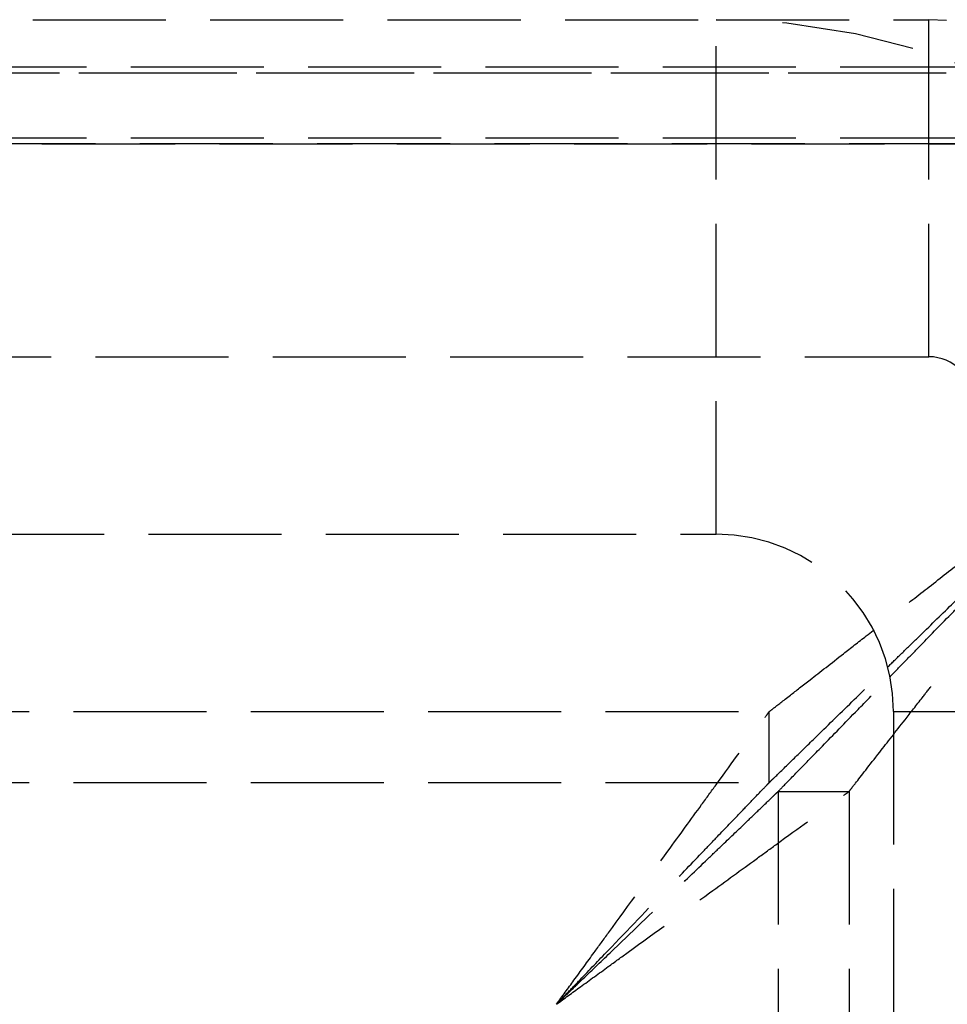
# Model space of a CAD drawing. Header units: millimetres. Extents: x -108 to 0, y 0 to 486.
# Tile 42 of 48: x -21 to -10, y 451 to 462. Entities that reach past the tile are written whole.
import ezdxf

# ---------------------------------------------------------------- set-up
doc = ezdxf.new("R2010")
doc.units = ezdxf.units.MM
doc.header["$LTSCALE"] = 10
doc.linetypes.add('ALLCAD_Strich', pattern=[0.2, 0.15, -0.05])
doc.layers.add('BESCH_KONT_sich_schn_grun_2d', color=10, linetype='Continuous')

msp = doc.modelspace()

# ---------------------------------------------------------------- linework, layer by layer
at = {"layer": 'BESCH_KONT_sich_schn_grun_2d', "linetype": 'ALLCAD_Strich'}
for p, q in [((-46.603, 462.3), (-12.899, 462.3)), ((-12.899, 456.5), (-12.899, 462.3)), ((-12.899, 462.3), (-10.499, 462.3)), ((-10.499, 461.922), (-10.499, 462.3)), ((-10.499, 458.5), (-10.499, 461.922)), ((-33.499, 461.768), (-8.428, 461.768)), ((-8.304, 461.697), (-104.095, 461.697)), ((-104.087, 461.702), (-8.312, 461.702)), ((-107.399, 460.903), (-4.999, 460.903)), ((-5.001, 460.898), (-107.398, 460.898)), ((-33.499, 460.969), (-5.999, 460.969)), ((-101.899, 458.5), (-10.499, 458.5)), ((-99.299, 456.5), (-12.899, 456.5)), ((-38.147, 454.5), (-12.299, 454.5)), ((-12.299, 454.5), (-12.299, 454.5)), ((-12.299, 453.7), (-12.299, 454.5)), ((-10.899, 454.5), (-7.999, 454.5)), ((-10.899, 454.5), (-10.899, 20.1)), ((-38.147, 453.7), (-12.299, 453.7)), ((-12.299, 453.7), (-12.299, 453.7)), ((-12.199, 453.6), (-12.199, 11.8)), ((-12.199, 453.6), (-11.399, 453.6)), ((-11.399, 453.6), (-11.399, 11.8))]:
    msp.add_line(p, q, dxfattribs=at)
for centre, radius, start in [((-12.899, 454.5), 7.8, 0), ((-10.499, 458), 4.3, 7.3898), ((-10.499, 458), 0.5, 0), ((-12.899, 454.5), 2, 0)]:
    msp.add_arc(centre, radius, start, 90, dxfattribs=at)
for points, knots in [([(-12.299, 454.5), (-12.3, 454.5), (-12.296, 454.503), (-12.279, 454.516), (-12.266, 454.527), (-12.206, 454.572), (-12.143, 454.622), (-11.997, 454.736), (-11.922, 454.795), (-11.726, 454.947), (-11.599, 455.046), (-11.381, 455.217), (-11.294, 455.284), (-11.103, 455.434), (-10.997, 455.517), (-10.768, 455.695), (-10.644, 455.792), (-10.391, 455.989), (-10.261, 456.091), (-10.027, 456.274), (-9.923, 456.355), (-9.658, 456.562), (-9.495, 456.689), (-9.223, 456.901), (-9.114, 456.986), (-8.863, 457.182), (-8.719, 457.294), (-8.45, 457.504), (-8.325, 457.602), (-8.199, 457.7)], [0.0000016, 0.0000016, 0.0000016, 0.0000016, 0.0246958, 0.0246958, 0.0513706, 0.0513706, 0.1129713, 0.1129713, 0.161578, 0.161578, 0.2275388, 0.2275388, 0.2678712, 0.2678712, 0.3143548, 0.3143548, 0.3658039, 0.3658039, 0.4184634, 0.4184634, 0.4595872, 0.4595872, 0.5226212, 0.5226212, 0.5643028, 0.5643028, 0.6188118, 0.6188118, 0.6664348, 0.6664348, 0.6664348, 0.6664348]), ([(-11.399, 453.6), (-11.399, 453.599), (-11.394, 453.607), (-11.371, 453.637), (-11.352, 453.661), (-11.266, 453.771), (-11.171, 453.893), (-10.969, 454.152), (-10.872, 454.275), (-10.706, 454.488), (-10.64, 454.573), (-10.534, 454.709), (-10.495, 454.758), (-10.37, 454.919), (-10.282, 455.032), (-10.092, 455.275), (-9.989, 455.407), (-9.794, 455.657), (-9.7, 455.777), (-9.531, 455.994), (-9.457, 456.089), (-9.264, 456.336), (-9.146, 456.488), (-8.754, 456.99), (-8.475, 457.346), (-8.199, 457.7)], [0.000001, 0.000001, 0.000001, 0.000001, 0.0326507, 0.0326507, 0.0697148, 0.0697148, 0.1606453, 0.1606453, 0.2269325, 0.2269325, 0.2674352, 0.2674352, 0.2902205, 0.2902205, 0.3397802, 0.3397802, 0.3949158, 0.3949158, 0.4442785, 0.4442785, 0.4826425, 0.4826425, 0.5428462, 0.5428462, 0.680491, 0.680491, 0.680491, 0.680491]), ([(-10.964, 455.003), (-10.915, 455.05), (-10.866, 455.098), (-10.759, 455.203), (-10.7, 455.26), (-10.518, 455.437), (-10.394, 455.559), (-10.155, 455.792), (-10.041, 455.903), (-9.754, 456.183), (-9.579, 456.354), (-9.287, 456.639), (-9.17, 456.753), (-8.902, 457.015), (-8.749, 457.164), (-8.528, 457.379), (-8.46, 457.445), (-8.328, 457.575), (-8.264, 457.637), (-8.199, 457.7)], [0.3638127, 0.3638127, 0.3638127, 0.3638127, 0.387616, 0.387616, 0.4154196, 0.4154196, 0.4723343, 0.4723343, 0.5221709, 0.5221709, 0.5971352, 0.5971352, 0.6461995, 0.6461995, 0.7097334, 0.7097334, 0.7379495, 0.7379495, 0.7646523, 0.7646523, 0.7646523, 0.7646523]), ([(-10.938, 454.893), (-10.881, 454.951), (-10.823, 455.011), (-10.707, 455.13), (-10.649, 455.189), (-10.474, 455.369), (-10.353, 455.493), (-10.174, 455.676), (-10.116, 455.735), (-9.96, 455.895), (-9.86, 455.998), (-9.604, 456.26), (-9.447, 456.421), (-9.09, 456.787), (-8.889, 456.993), (-8.603, 457.286), (-8.518, 457.374), (-8.354, 457.541), (-8.277, 457.621), (-8.199, 457.7)], [0.2752318, 0.2752318, 0.2752318, 0.2752318, 0.2973009, 0.2973009, 0.3185042, 0.3185042, 0.3612433, 0.3612433, 0.3811626, 0.3811626, 0.4150836, 0.4150836, 0.4676012, 0.4676012, 0.5329996, 0.5329996, 0.5607524, 0.5607524, 0.5859023, 0.5859023, 0.5859023, 0.5859023]), ([(-12.299, 453.7), (-12.3, 453.7), (-12.296, 453.704), (-12.278, 453.722), (-12.263, 453.736), (-12.199, 453.797), (-12.131, 453.864), (-11.973, 454.018), (-11.892, 454.098), (-11.68, 454.305), (-11.542, 454.439), (-11.258, 454.716), (-11.114, 454.856), (-10.964, 455.003)], [0.0000055, 0.0000055, 0.0000055, 0.0000055, 0.0319489, 0.0319489, 0.0664374, 0.0664374, 0.1456017, 0.1456017, 0.2072075, 0.2072075, 0.2896038, 0.2896038, 0.3638127, 0.3638127, 0.3638127, 0.3638127]), ([(-12.199, 453.6), (-12.199, 453.599), (-12.186, 453.614), (-12.104, 453.698), (-12.038, 453.765), (-11.887, 453.92), (-11.809, 454), (-11.605, 454.209), (-11.473, 454.345), (-11.246, 454.578), (-11.159, 454.666), (-11.026, 454.802), (-10.983, 454.847), (-10.938, 454.893)], [0.000001, 0.000001, 0.000001, 0.000001, 0.0559352, 0.0559352, 0.1148746, 0.1148746, 0.1609168, 0.1609168, 0.2226556, 0.2226556, 0.2581705, 0.2581705, 0.2752318, 0.2752318, 0.2752318, 0.2752318]), ([(-14.699, 451.2), (-14.633, 451.29), (-14.568, 451.381), (-14.426, 451.576), (-14.35, 451.68), (-14.22, 451.859), (-14.166, 451.933), (-13.881, 452.325), (-13.655, 452.637), (-13.309, 453.111), (-13.181, 453.287), (-13.006, 453.528), (-12.952, 453.603), (-12.702, 453.947), (-12.552, 454.153), (-12.427, 454.324), (-12.405, 454.354), (-12.359, 454.418), (-12.337, 454.448), (-12.315, 454.479), (-12.309, 454.486), (-12.302, 454.497), (-12.3, 454.5), (-12.299, 454.5)], [-0.5394971, -0.5394971, -0.5394971, -0.5394971, -0.5095095, -0.5095095, -0.4747731, -0.4747731, -0.4497734, -0.4497734, -0.3420888, -0.3420888, -0.2740337, -0.2740337, -0.2419717, -0.2419717, -0.1195119, -0.1195119, -0.0897008, -0.0897008, -0.0459031, -0.0459031, -0.0233521, -0.0233521, -0.000001, -0.000001, -0.000001, -0.000001]), ([(-14.699, 451.2), (-14.657, 451.244), (-14.615, 451.288), (-14.526, 451.381), (-14.479, 451.429), (-14.328, 451.587), (-14.223, 451.696), (-13.892, 452.041), (-13.668, 452.274), (-13.319, 452.638), (-13.187, 452.776), (-13.007, 452.963), (-12.953, 453.019), (-12.809, 453.17), (-12.722, 453.26), (-12.59, 453.398), (-12.539, 453.45), (-12.415, 453.58), (-12.374, 453.623), (-12.334, 453.664), (-12.321, 453.677), (-12.304, 453.695), (-12.3, 453.7), (-12.299, 453.7)], [-0.2840104, -0.2840104, -0.2840104, -0.2840104, -0.2742934, -0.2742934, -0.2634882, -0.2634882, -0.2392515, -0.2392515, -0.1860875, -0.1860875, -0.1515384, -0.1515384, -0.1361586, -0.1361586, -0.1083791, -0.1083791, -0.0883856, -0.0883856, -0.0522468, -0.0522468, -0.0266077, -0.0266077, -0.000001, -0.000001, -0.000001, -0.000001]), ([(-14.699, 451.2), (-14.656, 451.242), (-14.612, 451.284), (-14.519, 451.373), (-14.47, 451.42), (-14.312, 451.572), (-14.203, 451.676), (-13.859, 452.007), (-13.625, 452.231), (-13.262, 452.58), (-13.124, 452.713), (-12.937, 452.892), (-12.881, 452.946), (-12.73, 453.091), (-12.64, 453.177), (-12.502, 453.31), (-12.449, 453.36), (-12.32, 453.485), (-12.277, 453.526), (-12.236, 453.565), (-12.223, 453.578), (-12.204, 453.595), (-12.199, 453.599), (-12.199, 453.6)], [-0.2840098, -0.2840098, -0.2840098, -0.2840098, -0.2742928, -0.2742928, -0.2634877, -0.2634877, -0.2392511, -0.2392511, -0.1860872, -0.1860872, -0.1515382, -0.1515382, -0.1361584, -0.1361584, -0.108379, -0.108379, -0.0883855, -0.0883855, -0.0522468, -0.0522468, -0.0266077, -0.0266077, -0.000001, -0.000001, -0.000001, -0.000001]), ([(-14.699, 451.2), (-14.609, 451.266), (-14.519, 451.332), (-14.324, 451.473), (-14.219, 451.549), (-14.041, 451.679), (-13.966, 451.733), (-13.574, 452.019), (-13.263, 452.245), (-12.788, 452.59), (-12.612, 452.718), (-12.371, 452.893), (-12.297, 452.947), (-11.953, 453.198), (-11.747, 453.347), (-11.575, 453.472), (-11.545, 453.494), (-11.481, 453.541), (-11.451, 453.562), (-11.421, 453.584), (-11.413, 453.59), (-11.402, 453.598), (-11.399, 453.6), (-11.399, 453.6)], [-0.5394969, -0.5394969, -0.5394969, -0.5394969, -0.5095093, -0.5095093, -0.4747728, -0.4747728, -0.4497732, -0.4497732, -0.3420887, -0.3420887, -0.2740336, -0.2740336, -0.2419716, -0.2419716, -0.1195119, -0.1195119, -0.0897008, -0.0897008, -0.0459031, -0.0459031, -0.0233522, -0.0233522, -0.000001, -0.000001, -0.000001, -0.000001])]:
    msp.add_open_spline(points, degree=3, knots=knots, dxfattribs=at)

doc.saveas('drawing.dxf')
